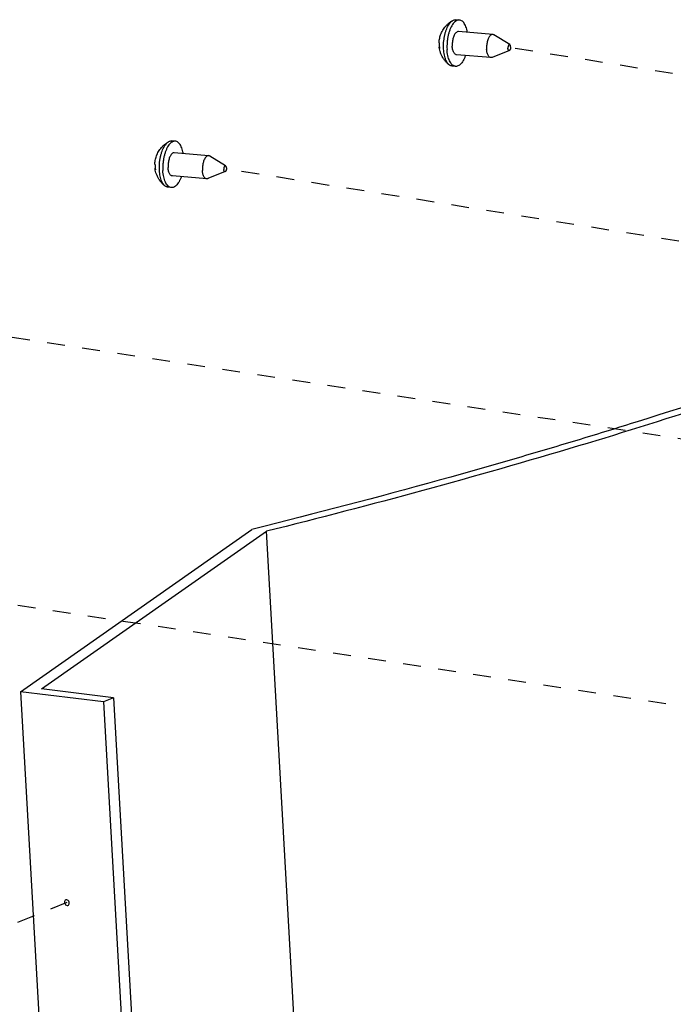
# Model space of a CAD drawing. Header units: inches. Extents: x -4 to 262, y 56 to 231.
# Tile 66 of 162: x 33.3 to 37.73, y 200.1 to 206.77. Entities that reach past the tile are written whole.
import ezdxf

# ---------------------------------------------------------------- set-up
doc = ezdxf.new("R2010")
doc.units = ezdxf.units.IN
doc.header["$LTSCALE"] = 1.2
doc.header["$MEASUREMENT"] = 0
doc.linetypes.add('DASHED', pattern=[0.2, 0.1, -0.1])
doc.layers.get('0').update_dxf_attribs({"linetype": 'CONTINUOUS'})
doc.layers.add('02___PRT_ALL_AXES', color=7, linetype='CONTINUOUS')
doc.layers.add('7_ALL_FEATURES', color=7, linetype='CONTINUOUS')

msp = doc.modelspace()

# ---------------------------------------------------------------- linework, layer by layer
at = {"color": 4, "linetype": 'DASHED'}
for p, q in [((63.08532627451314, 202.3535591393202), (36.61918056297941, 206.5825245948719)), ((60.7579218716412, 201.5970036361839), (34.69418463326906, 205.7616691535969)), ((58.52446821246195, 200.7832713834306), (32.37674398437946, 204.7508635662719)), ((57.37625279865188, 199.1495515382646), (30.66303830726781, 203.2029498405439)), ((33.62383624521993, 200.7908344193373), (33.28242249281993, 200.6536287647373))]:
    msp.add_line(p, q, dxfattribs=at)
at = {"color": 7, "linetype": 'Continuous'}
msp.add_line((37.21084948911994, 163.9104514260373), (34.97581840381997, 203.3057308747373), dxfattribs=at)
at = {"layer": '02___PRT_ALL_AXES', "color": 7, "linetype": 'Continuous'}
for p, q in [((36.28271406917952, 206.7687194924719), (36.25940404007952, 206.7706706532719)), ((36.50874890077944, 206.6707837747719), (36.27614611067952, 206.6902537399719)), ((36.62421699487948, 206.6020300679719), (36.51628636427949, 206.6682245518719)), ((36.49561298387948, 206.5138522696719), (36.26301019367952, 206.5333222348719)), ((36.62090422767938, 206.5624532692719), (36.50347101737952, 206.5151228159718)), ((36.25644223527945, 206.4548564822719), (36.23313220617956, 206.4568076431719)), ((34.35771813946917, 205.9478640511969), (34.33440811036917, 205.949815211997)), ((34.58375297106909, 205.8499283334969), (34.35115018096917, 205.869398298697)), ((34.69922106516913, 205.781174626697), (34.59129043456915, 205.847369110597)), ((34.69590829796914, 205.7415978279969), (34.57847508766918, 205.6942673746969)), ((34.57061705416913, 205.6929968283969), (34.33801426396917, 205.7124667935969)), ((34.33144630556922, 205.634001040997), (34.30813627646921, 205.6359522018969))]:
    msp.add_line(p, q, dxfattribs=at)
for points, start_tangent, end_tangent in [([(36.28271451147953, 206.7687137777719), (36.27693908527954, 206.7686741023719), (36.26628165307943, 206.7658818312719), (36.25569785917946, 206.7596473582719), (36.24542412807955, 206.750109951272), (36.2356899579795, 206.737482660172), (36.22671279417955, 206.7220475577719), (36.21869317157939, 206.7041494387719), (36.21181023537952, 206.6841881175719), (36.20621773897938, 206.6626094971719), (36.2020406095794, 206.6398956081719), (36.19937215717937, 206.6165538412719), (36.1982719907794, 206.5931056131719), (36.1987646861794, 206.5700747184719)], (-0.9965430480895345, 0.08307799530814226), (0.05679379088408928, -0.9983859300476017)), ([(36.33685879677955, 206.6852268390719), (36.33470700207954, 206.6962739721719), (36.32964206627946, 206.7150603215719), (36.32323540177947, 206.7315397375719), (36.31563012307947, 206.7453440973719), (36.30699611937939, 206.7561650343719), (36.29752626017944, 206.7637608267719), (36.28743208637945, 206.7679617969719), (36.28271451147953, 206.7687137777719)], (-0.1683537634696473, 0.9857266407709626), (-0.9965430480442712, 0.08307799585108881)), ([(36.27614258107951, 206.6902519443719), (36.27512581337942, 206.6903058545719), (36.26855720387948, 206.6890894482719), (36.26202336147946, 206.6852406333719), (36.25574678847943, 206.6788904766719), (36.24994122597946, 206.6702552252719), (36.24480437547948, 206.6596289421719), (36.24051116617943, 206.6473734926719), (36.23720779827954, 206.6339062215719), (36.23500676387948, 206.6196857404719), (36.23398301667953, 206.6051963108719), (36.23417141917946, 206.5909313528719)], (-0.9962940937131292, 0.0860120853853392), (0.05679379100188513, -0.9983859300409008)), ([(36.50874872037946, 206.6707816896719), (36.50772860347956, 206.6708358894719), (36.5011599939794, 206.6696194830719), (36.49462615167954, 206.6657706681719), (36.48834957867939, 206.6594205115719), (36.48254401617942, 206.6507852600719), (36.47740716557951, 206.6401589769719), (36.47311395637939, 206.6279035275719), (36.46981058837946, 206.614436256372), (36.46760955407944, 206.6002157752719), (36.46658580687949, 206.5857263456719), (36.46677420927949, 206.5714613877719)], (-0.996275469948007, 0.0862275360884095), (0.05679379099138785, -0.9983859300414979)), ([(36.51628760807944, 206.6682265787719), (36.51410829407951, 206.669378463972), (36.50874872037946, 206.6707816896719)], (-0.8523180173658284, 0.5230238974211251), (-0.9962754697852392, 0.08622753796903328)), ([(36.62421684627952, 206.6020306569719), (36.62418303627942, 206.6020507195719), (36.62186438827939, 206.6027053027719), (36.61945758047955, 206.6019766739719), (36.61712663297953, 206.5999144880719), (36.61503039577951, 206.5966592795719), (36.61331172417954, 206.5924328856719), (36.61208774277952, 206.5875233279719), (36.61144186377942, 206.5822651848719), (36.6114181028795, 206.5770167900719)], (-0.8580087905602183, 0.5136350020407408), (0.0567937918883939, -0.9983859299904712)), ([(36.62972338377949, 206.5877996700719), (36.62912340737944, 206.592680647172), (36.62794058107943, 206.5968615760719), (36.62625551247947, 206.6000575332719), (36.62421684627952, 206.6020306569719)], (-0.05679378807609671, 0.9983859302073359), (-0.8580087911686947, 0.5136350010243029)), ([(36.25644179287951, 206.4548621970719), (36.25172421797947, 206.4556141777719), (36.24163004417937, 206.4598151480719), (36.23216018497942, 206.4674109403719), (36.22352618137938, 206.4782318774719), (36.21592090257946, 206.4920362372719), (36.20951423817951, 206.5085156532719), (36.2044493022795, 206.527302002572), (36.20083923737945, 206.5479756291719), (36.1987646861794, 206.5700747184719)], (-0.9965430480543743, 0.08307799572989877), (-0.05679379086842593, 0.9983859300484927)), ([(36.26301372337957, 206.5333240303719), (36.2576508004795, 206.5347275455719), (36.25167728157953, 206.5388091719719), (36.24631335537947, 206.5453760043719), (36.24174168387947, 206.5542044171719), (36.23811794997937, 206.5649937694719), (36.23556555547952, 206.5773766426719), (36.23417141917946, 206.5909313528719)], (-0.9962940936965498, 0.0860120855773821), (-0.0567937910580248, 0.9983859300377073)), ([(36.32371381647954, 206.528186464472), (36.32046313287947, 206.5194265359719), (36.31244351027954, 206.5015284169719), (36.30346634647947, 206.4860933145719), (36.29373217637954, 206.4734660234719), (36.28345844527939, 206.4639286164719), (36.27287465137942, 206.4576941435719), (36.26221721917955, 206.4549018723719), (36.25644179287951, 206.4548621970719)], (-0.329910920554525, -0.9440120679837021), (-0.9965430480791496, 0.08307799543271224)), ([(36.49561316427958, 206.5138543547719), (36.49025359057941, 206.5152575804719), (36.48428007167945, 206.5193392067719), (36.47891614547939, 206.5259060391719), (36.4743444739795, 206.5347344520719), (36.47072074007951, 206.5455238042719), (36.46816834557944, 206.5579066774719), (36.46677420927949, 206.5714613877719)], (-0.9962754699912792, 0.08622753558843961), (-0.0567937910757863, 0.9983859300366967)), ([(36.62090571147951, 206.5624573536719), (36.61927709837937, 206.5621111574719), (36.61695845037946, 206.5627657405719), (36.61488597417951, 206.5647589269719), (36.61320090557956, 206.5679548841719), (36.61201807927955, 206.5721358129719), (36.6114181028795, 206.5770167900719)], (-0.9275147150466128, -0.3737866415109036), (-0.05679379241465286, 0.9983859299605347)), ([(36.62972338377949, 206.5877996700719), (36.62969962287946, 206.582551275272), (36.62905374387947, 206.5772931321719), (36.62782976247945, 206.5723835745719), (36.62611109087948, 206.5681571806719), (36.62401485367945, 206.5649019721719), (36.62168390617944, 206.5628397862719), (36.62090571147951, 206.5624573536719)], (0.05679378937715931, -0.9983859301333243), (-0.9275147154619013, -0.3737866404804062)), ([(36.5034712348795, 206.5151222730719), (36.50320189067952, 206.515016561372), (36.49663328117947, 206.5138001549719), (36.49561316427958, 206.5138543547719)], (-0.9282196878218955, -0.3720325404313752), (-0.9962754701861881, 0.08622753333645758)), ([(34.35771858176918, 205.947858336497), (34.35194315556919, 205.947818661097), (34.34128572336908, 205.945026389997), (34.33070192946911, 205.938791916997), (34.3204281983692, 205.929254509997), (34.31069402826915, 205.916627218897), (34.3017168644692, 205.9011921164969), (34.29369724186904, 205.883293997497), (34.28681430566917, 205.863332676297), (34.28122180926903, 205.841754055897), (34.27704467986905, 205.819040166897), (34.27437622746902, 205.795698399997), (34.27327606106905, 205.7722501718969), (34.27376875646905, 205.749219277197)], (-0.9965430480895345, 0.08307799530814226), (0.05679379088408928, -0.9983859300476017)), ([(34.4118628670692, 205.864371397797), (34.40971107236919, 205.8754185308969), (34.40464613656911, 205.894204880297), (34.39823947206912, 205.910684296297), (34.39063419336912, 205.924488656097), (34.38200018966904, 205.935309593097), (34.37253033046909, 205.9429053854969), (34.36243615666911, 205.9471063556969), (34.35771858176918, 205.947858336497)], (-0.1683537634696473, 0.9857266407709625), (-0.9965430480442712, 0.08307799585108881)), ([(34.35114665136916, 205.8693965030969), (34.35012988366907, 205.8694504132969), (34.34356127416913, 205.868234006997), (34.33702743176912, 205.864385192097), (34.33075085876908, 205.8580350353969), (34.32494529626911, 205.849399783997), (34.31980844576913, 205.8387735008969), (34.31551523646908, 205.8265180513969), (34.31221186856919, 205.813050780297), (34.31001083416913, 205.798830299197), (34.30898708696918, 205.784340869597), (34.30917548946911, 205.770075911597)], (-0.9962940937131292, 0.0860120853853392), (0.05679379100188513, -0.9983859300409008)), ([(34.58375279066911, 205.849926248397), (34.58273267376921, 205.849980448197), (34.57616406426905, 205.8487640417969), (34.56963022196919, 205.844915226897), (34.56335364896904, 205.838565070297), (34.55754808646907, 205.829929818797), (34.55241123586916, 205.819303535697), (34.54811802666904, 205.807048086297), (34.54481465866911, 205.793580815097), (34.5426136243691, 205.779360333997), (34.54158987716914, 205.764870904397), (34.54177827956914, 205.750605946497)], (-0.996275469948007, 0.0862275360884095), (0.05679379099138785, -0.9983859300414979)), ([(34.59129167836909, 205.847371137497), (34.58911236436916, 205.848523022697), (34.58375279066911, 205.849926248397)], (-0.8523180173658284, 0.5230238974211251), (-0.9962754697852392, 0.08622753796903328)), ([(34.33144586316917, 205.634006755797), (34.32672828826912, 205.634758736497), (34.31663411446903, 205.638959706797), (34.30716425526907, 205.646555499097), (34.29853025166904, 205.657376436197), (34.29092497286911, 205.671180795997), (34.28451830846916, 205.687660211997), (34.27945337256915, 205.706446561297), (34.27584330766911, 205.727120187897), (34.27376875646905, 205.749219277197)], (-0.9965430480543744, 0.08307799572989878), (-0.05679379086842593, 0.9983859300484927)), ([(34.33801779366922, 205.7124685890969), (34.33265487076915, 205.713872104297), (34.32668135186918, 205.717953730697), (34.32131742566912, 205.7245205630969), (34.31674575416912, 205.733348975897), (34.31312202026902, 205.744138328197), (34.31056962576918, 205.7565212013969), (34.30917548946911, 205.770075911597)], (-0.9962940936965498, 0.0860120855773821), (-0.0567937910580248, 0.9983859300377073)), ([(34.57061723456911, 205.692998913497), (34.56525766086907, 205.6944021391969), (34.5592841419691, 205.6984837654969), (34.55392021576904, 205.705050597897), (34.54934854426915, 205.713879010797), (34.54572481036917, 205.724668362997), (34.54317241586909, 205.737051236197), (34.54177827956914, 205.750605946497)], (-0.9962754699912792, 0.08622753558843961), (-0.0567937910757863, 0.9983859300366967)), ([(34.69922091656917, 205.781175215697), (34.69918710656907, 205.7811952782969), (34.69686845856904, 205.7818498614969), (34.6944616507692, 205.781121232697), (34.69213070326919, 205.779059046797), (34.69003446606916, 205.775803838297), (34.68831579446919, 205.7715774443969), (34.68709181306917, 205.766667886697), (34.68644593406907, 205.761409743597), (34.68642217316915, 205.756161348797)], (-0.8580087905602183, 0.5136350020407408), (0.0567937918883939, -0.9983859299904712)), ([(34.69590978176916, 205.741601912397), (34.69428116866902, 205.741255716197), (34.69196252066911, 205.7419102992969), (34.68989004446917, 205.7439034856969), (34.68820497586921, 205.747099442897), (34.6870221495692, 205.751280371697), (34.68642217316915, 205.756161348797)], (-0.9275147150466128, -0.3737866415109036), (-0.05679379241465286, 0.9983859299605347)), ([(34.70472745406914, 205.7669442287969), (34.70470369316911, 205.761695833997), (34.70405781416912, 205.756437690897), (34.7028338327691, 205.751528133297), (34.70111516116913, 205.747301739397), (34.69901892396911, 205.744046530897), (34.69668797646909, 205.7419843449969), (34.69590978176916, 205.741601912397)], (0.05679378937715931, -0.9983859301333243), (-0.9275147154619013, -0.3737866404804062)), ([(34.70472745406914, 205.7669442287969), (34.70412747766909, 205.771825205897), (34.70294465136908, 205.7760061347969), (34.70125958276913, 205.779202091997), (34.69922091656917, 205.781175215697)], (-0.05679378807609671, 0.9983859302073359), (-0.8580087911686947, 0.5136350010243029)), ([(34.39871788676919, 205.707331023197), (34.39546720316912, 205.6985710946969), (34.38744758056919, 205.680672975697), (34.37847041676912, 205.665237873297), (34.36873624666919, 205.6526105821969), (34.35846251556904, 205.6430731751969), (34.34787872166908, 205.636838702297), (34.3372212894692, 205.634046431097), (34.33144586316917, 205.634006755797)], (-0.3299109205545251, -0.9440120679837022), (-0.9965430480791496, 0.08307799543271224)), ([(34.57847530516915, 205.6942668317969), (34.57820596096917, 205.694161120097), (34.57163735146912, 205.6929447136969), (34.57061723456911, 205.692998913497)], (-0.9282196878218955, -0.3720325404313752), (-0.9962754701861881, 0.08622753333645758))]:
    msp.add_spline(points, degree=3, dxfattribs=dict(at, start_tangent=start_tangent, end_tangent=end_tangent))
at = {"layer": '7_ALL_FEATURES', "color": 7, "linetype": 'Continuous'}
for p, q in [((36.23765564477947, 206.7651391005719), (36.23911486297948, 206.7659655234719)), ((36.14739925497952, 206.5757850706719), (36.1466258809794, 206.5805548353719)), ((36.14694608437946, 206.5859893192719), (36.14817484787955, 206.5759156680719)), ((34.31265971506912, 205.944283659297), (34.31411893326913, 205.9451100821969)), ((34.22240332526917, 205.7549296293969), (34.22162995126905, 205.759699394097)), ((34.22195015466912, 205.765133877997), (34.2231789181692, 205.755060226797)), ((34.96659251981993, 203.3406482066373), (34.87712055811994, 203.3182783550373)), ((33.30931743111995, 202.2195051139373), (34.87712055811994, 203.3182783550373)), ((33.45206924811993, 202.2378322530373), (34.97581840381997, 203.3057308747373)), ((33.87220076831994, 202.1512644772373), (33.30931743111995, 202.2195051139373)), ((33.30931743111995, 202.2195051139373), (35.54434851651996, 162.8242256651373)), ((33.94031949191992, 202.1786396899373), (33.45206924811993, 202.2378322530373)), ((33.94031949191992, 202.1786396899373), (33.87220076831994, 202.1512644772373)), ((33.87220076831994, 202.1512644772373), (36.10723185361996, 162.7559850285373)), ((33.94031949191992, 202.1786396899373), (36.17535057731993, 162.7833602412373))]:
    msp.add_line(p, q, dxfattribs=at)
for points, start_tangent, end_tangent in [([(36.14476844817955, 206.6132091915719), (36.1454199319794, 206.6236090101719), (36.14752759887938, 206.6391530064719), (36.15090833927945, 206.6542111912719), (36.15559835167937, 206.6690292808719), (36.16181751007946, 206.6839758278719), (36.16989003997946, 206.6992269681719), (36.17936650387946, 206.7136211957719), (36.1899619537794, 206.7268124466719), (36.2029255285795, 206.7400545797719), (36.2161815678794, 206.7511508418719), (36.2337097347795, 206.762905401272)], (0.03374358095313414, 0.9994305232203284), (0.8616241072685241, 0.5075469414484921)), ([(36.1754546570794, 206.5720258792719), (36.17494975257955, 206.5939969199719), (36.17589668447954, 206.6163698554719), (36.17827617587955, 206.6386892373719), (36.18203978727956, 206.660500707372), (36.18711090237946, 206.6813602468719), (36.19338628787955, 206.7008432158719), (36.20073819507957, 206.7185529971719), (36.20901696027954, 206.7341290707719), (36.21805405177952, 206.7472543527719), (36.22766550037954, 206.7576616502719), (36.23765564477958, 206.7651391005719)], (-0.0567937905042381, 0.9983859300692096), (0.8616241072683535, 0.5075469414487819)), ([(36.23911487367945, 206.7659655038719), (36.24782111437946, 206.7695344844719), (36.25795496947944, 206.7707583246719), (36.25940394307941, 206.7706695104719)], (0.8785514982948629, 0.4776476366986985), (0.9964195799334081, -0.08454596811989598)), ([(36.14476846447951, 206.613209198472), (36.14479592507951, 206.6118049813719), (36.14507368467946, 206.6099117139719), (36.14562796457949, 206.6080374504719), (36.14645235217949, 206.6061956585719)], (-0.03367222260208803, -0.9994329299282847), (0.4646394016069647, -0.8854999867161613)), ([(36.14645235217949, 206.6061956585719), (36.1463649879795, 206.5961663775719), (36.14694608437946, 206.585989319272)], (-0.04195017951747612, -0.9991197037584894), (0.08944437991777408, -0.995991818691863)), ([(42.95108274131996, 206.5630019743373), (42.31527785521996, 206.1215203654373), (41.56383983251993, 205.6860288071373), (40.70055535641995, 205.2587218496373), (39.72977473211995, 204.8417527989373), (38.65638996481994, 204.4372228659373), (37.48581010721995, 204.0471705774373), (36.22393400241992, 203.6735615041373), (34.96659251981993, 203.3406482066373)], (-0.7926305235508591, -0.6097022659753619), (-0.9699263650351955, -0.2433985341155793)), ([(43.05200551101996, 206.5513486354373), (41.97595816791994, 205.8476481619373), (40.61174967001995, 205.1629557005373), (38.97488909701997, 204.5051423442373), (37.08898764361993, 203.8836968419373), (34.97581840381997, 203.3057308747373)], (-0.7937781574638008, -0.6082073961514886), (-0.9702290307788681, -0.2421892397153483)), ([(36.14662585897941, 206.580554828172), (36.14658349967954, 206.5808655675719), (36.14648352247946, 206.5825434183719), (36.14659819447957, 206.584227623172), (36.14692887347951, 206.5859292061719), (36.14694474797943, 206.5859904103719)], (-0.1468284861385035, 0.9891619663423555), (0.2531051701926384, 0.9674387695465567)), ([(36.14817484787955, 206.5759156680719), (36.14743190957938, 206.577543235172), (36.1468998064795, 206.5791964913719), (36.14662585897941, 206.580554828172)], (-0.4646394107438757, 0.8854999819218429), (-0.146828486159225, 0.9891619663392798)), ([(36.21390756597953, 206.464820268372), (36.1965971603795, 206.4802879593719), (36.18216740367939, 206.4968558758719), (36.16942500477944, 206.5157799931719), (36.15939749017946, 206.5356200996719), (36.15225627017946, 206.5552675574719), (36.14777469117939, 206.5737208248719), (36.14739925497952, 206.5757850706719)], (-0.7869149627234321, 0.6170614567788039), (-0.1732264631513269, 0.9848820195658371)), ([(36.21390716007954, 206.4648197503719), (36.20640404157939, 206.4720023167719), (36.19839085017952, 206.4830684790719), (36.19135230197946, 206.4967947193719), (36.18543168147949, 206.5129016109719), (36.18074951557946, 206.5310612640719), (36.17740111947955, 206.5509040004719), (36.1754546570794, 206.5720258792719)], (-0.7871423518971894, 0.6167713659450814), (-0.05679379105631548, 0.9983859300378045)), ([(36.2331323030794, 206.4568087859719), (36.22468533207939, 206.4586925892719), (36.21522875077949, 206.4638215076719), (36.21390716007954, 206.4648197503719)], (-0.9964195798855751, 0.08454596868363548), (-0.7871423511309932, 0.6167713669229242)), ([(34.2197725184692, 205.792353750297), (34.22042400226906, 205.8027535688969), (34.22253166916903, 205.8182975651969), (34.2259124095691, 205.8333557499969), (34.23060242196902, 205.8481738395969), (34.23682158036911, 205.863120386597), (34.24489411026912, 205.878371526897), (34.25437057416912, 205.892765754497), (34.26496602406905, 205.9059570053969), (34.27792959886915, 205.9191991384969), (34.29118563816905, 205.9302954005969), (34.30871380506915, 205.942049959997)], (0.03374358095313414, 0.9994305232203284), (0.8616241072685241, 0.5075469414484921)), ([(34.25045872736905, 205.751170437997), (34.2499538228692, 205.773141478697), (34.25090075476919, 205.795514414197), (34.2532802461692, 205.817833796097), (34.25704385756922, 205.839645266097), (34.26211497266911, 205.860504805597), (34.2683903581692, 205.879987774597), (34.27574226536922, 205.8976975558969), (34.28402103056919, 205.913273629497), (34.29305812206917, 205.926398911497), (34.3026695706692, 205.936806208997), (34.31265971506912, 205.944283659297)], (-0.0567937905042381, 0.9983859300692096), (0.8616241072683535, 0.5075469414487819)), ([(34.31411894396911, 205.9451100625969), (34.32282518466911, 205.9486790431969), (34.33295903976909, 205.9499028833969), (34.33440801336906, 205.949814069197)], (0.8785514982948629, 0.4776476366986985), (0.9964195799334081, -0.08454596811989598)), ([(34.21977253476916, 205.792353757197), (34.21979999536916, 205.790949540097), (34.22007775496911, 205.7890562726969), (34.22063203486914, 205.787182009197), (34.22145642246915, 205.7853402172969)], (-0.03367222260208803, -0.9994329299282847), (0.4646394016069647, -0.8854999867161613)), ([(34.22145642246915, 205.7853402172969), (34.22136905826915, 205.7753109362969), (34.22195015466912, 205.765133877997)], (-0.04195017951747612, -0.9991197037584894), (0.08944437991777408, -0.995991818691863)), ([(34.22162992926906, 205.759699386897), (34.22158756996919, 205.7600101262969), (34.22148759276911, 205.761687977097), (34.22160226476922, 205.763372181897), (34.22193294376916, 205.765073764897), (34.22194881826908, 205.7651349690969)], (-0.1468284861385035, 0.9891619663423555), (0.2531051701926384, 0.9674387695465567)), ([(34.2231789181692, 205.755060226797), (34.22243597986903, 205.756687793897), (34.22190387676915, 205.7583410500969), (34.22162992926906, 205.759699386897)], (-0.4646394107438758, 0.8854999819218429), (-0.146828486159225, 0.9891619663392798)), ([(34.28891163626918, 205.643964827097), (34.27160123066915, 205.659432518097), (34.25717147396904, 205.676000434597), (34.24442907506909, 205.694924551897), (34.23440156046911, 205.714764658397), (34.22726034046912, 205.7344121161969), (34.22277876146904, 205.7528653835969), (34.22240332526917, 205.7549296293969)], (-0.7869149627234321, 0.6170614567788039), (-0.173226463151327, 0.9848820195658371)), ([(34.28891123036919, 205.6439643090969), (34.28140811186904, 205.651146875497), (34.27339492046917, 205.662213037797), (34.26635637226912, 205.675939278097), (34.26043575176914, 205.6920461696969), (34.25575358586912, 205.710205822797), (34.25240518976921, 205.730048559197), (34.25045872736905, 205.751170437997)], (-0.7871423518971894, 0.6167713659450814), (-0.05679379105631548, 0.9983859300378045)), ([(34.30813637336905, 205.6359533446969), (34.29968940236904, 205.637837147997), (34.29023282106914, 205.642966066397), (34.28891123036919, 205.6439643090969)], (-0.9964195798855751, 0.0845459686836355), (-0.7871423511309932, 0.6167713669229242)), ([(33.61656226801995, 200.8091086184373), (33.61030613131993, 200.8037466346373), (33.60779132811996, 200.7927796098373)], (-0.9244074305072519, -0.3814064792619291), (0.05664239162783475, -0.9983945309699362)), ([(33.62766413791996, 200.8084012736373), (33.61794826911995, 200.8095791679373), (33.61656226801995, 200.8091086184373)], (-0.9034768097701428, 0.4286369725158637), (-0.924407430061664, -0.3814064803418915)), ([(33.63988116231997, 200.7888892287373), (33.63607851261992, 200.8006221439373), (33.62766413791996, 200.8084012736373)], (-0.05664238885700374, 0.9983945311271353), (-0.9034768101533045, 0.4286369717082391)), ([(33.60779132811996, 200.7927796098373), (33.61159397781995, 200.7810466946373), (33.62000835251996, 200.7732675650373), (33.62972422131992, 200.7720896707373), (33.63111022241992, 200.7725602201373)], (0.0566423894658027, -0.9983945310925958), (0.9244074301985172, 0.3814064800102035)), ([(33.63111022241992, 200.7725602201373), (33.63736635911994, 200.7779222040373), (33.63988116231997, 200.7888892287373)], (0.9244074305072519, 0.3814064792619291), (-0.05664239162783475, 0.9983945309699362))]:
    msp.add_spline(points, degree=3, dxfattribs=dict(at, start_tangent=start_tangent, end_tangent=end_tangent))

doc.saveas('drawing.dxf')
